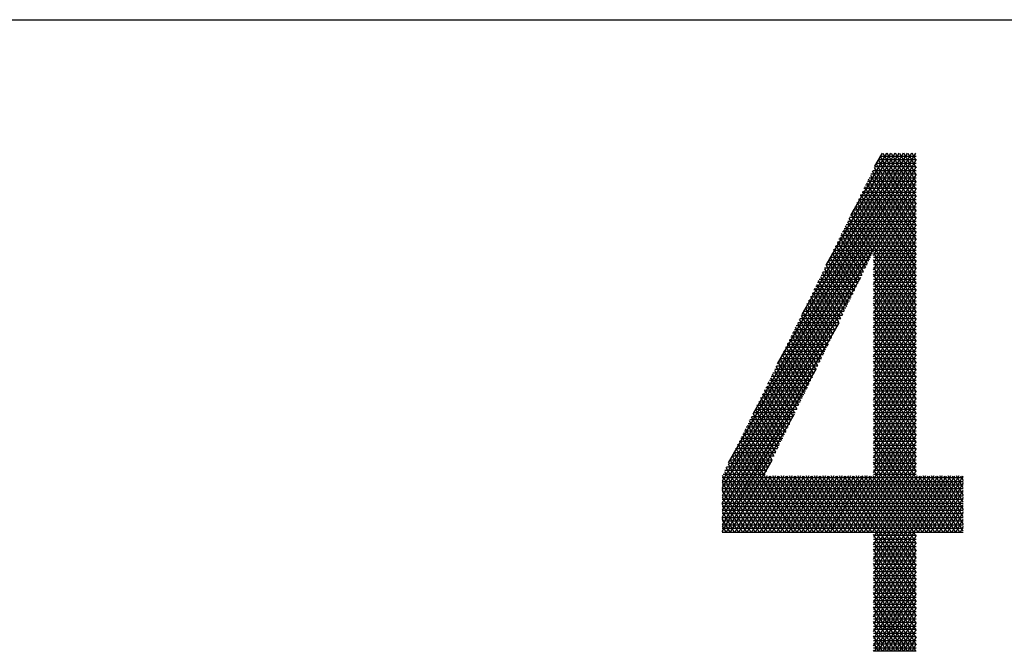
# Model space of a CAD drawing. Header units: millimetres. Extents: x 981 to 1872, y 361 to 991.
# Tile 27 of 62: x 1478 to 1499, y 378 to 391. Entities that reach past the tile are written whole.
import ezdxf

# ---------------------------------------------------------------- set-up
doc = ezdxf.new("R2010")
doc.units = ezdxf.units.MM
doc.header["$LTSCALE"] = 46.2
doc.layers.add('1', color=7, linetype='CONTINUOUS')

msp = doc.modelspace()

# ---------------------------------------------------------------- linework, layer by layer
at = {"layer": '1', "linetype": 'Continuous'}
for p, q in [((1010.895, 391.183), (1841.895, 391.183)), ((1497.141, 388.369), (1493.148, 381.452)), ((1493.148, 381.3), (1497.229, 388.369)), ((1493.284, 381.841), (1497.053, 388.369)), ((1496.965, 388.369), (1493.798, 382.883)), ((1494.312, 383.926), (1496.877, 388.369)), ((1496.789, 388.369), (1494.826, 384.969)), ((1495.34, 386.011), (1496.701, 388.369)), ((1496.613, 388.369), (1495.854, 387.054)), ((1496.368, 388.096), (1496.525, 388.369)), ((1496.472, 388.308), (1497.239, 388.308)), ((1497.239, 386.997), (1496.477, 388.317)), ((1496.535, 388.369), (1497.239, 387.149)), ((1497.239, 387.302), (1496.623, 388.369)), ((1496.711, 388.369), (1497.239, 387.454)), ((1497.239, 387.607), (1496.799, 388.369)), ((1496.887, 388.369), (1497.239, 387.759)), ((1497.239, 387.911), (1496.975, 388.369)), ((1497.063, 388.369), (1497.239, 388.064)), ((1497.239, 388.216), (1497.151, 388.369)), ((1497.239, 388.234), (1493.148, 381.148)), ((1493.148, 380.995), (1497.239, 388.081)), ((1496.355, 388.071), (1497.239, 386.54)), ((1497.239, 388.08), (1496.36, 388.08)), ((1497.239, 386.692), (1496.396, 388.153)), ((1496.397, 388.156), (1497.239, 388.156)), ((1497.239, 388.232), (1496.435, 388.232)), ((1496.436, 388.235), (1497.239, 386.845)), ((1497.239, 387.929), (1493.148, 380.843)), ((1496.247, 387.851), (1497.239, 387.851)), ((1496.274, 387.906), (1497.239, 386.235)), ((1497.239, 387.927), (1496.285, 387.927)), ((1497.239, 386.387), (1496.315, 387.988)), ((1496.322, 388.003), (1497.239, 388.003)), ((1497.239, 387.622), (1496.134, 387.622)), ((1497.239, 385.778), (1496.153, 387.66)), ((1496.172, 387.699), (1497.239, 387.699)), ((1496.193, 387.742), (1497.239, 385.93)), ((1497.239, 387.775), (1496.21, 387.775)), ((1497.239, 386.082), (1496.234, 387.824)), ((1496.337, 386.213), (1497.239, 387.776)), ((1497.239, 387.624), (1496.337, 386.061)), ((1497.239, 387.47), (1496.059, 387.47)), ((1497.239, 385.473), (1496.072, 387.495)), ((1496.097, 387.546), (1497.239, 387.546)), ((1496.112, 387.577), (1497.239, 385.625)), ((1496.337, 385.908), (1497.239, 387.472)), ((1495.947, 387.241), (1497.239, 387.241)), ((1495.95, 387.248), (1497.239, 385.015)), ((1497.239, 387.318), (1495.984, 387.318)), ((1497.239, 385.168), (1495.991, 387.331)), ((1496.022, 387.394), (1497.239, 387.394)), ((1496.031, 387.413), (1497.239, 385.32)), ((1497.239, 387.319), (1496.337, 385.756)), ((1496.29, 386.202), (1495.828, 387.002)), ((1497.239, 387.013), (1495.834, 387.013)), ((1495.869, 387.084), (1496.33, 386.285)), ((1495.871, 387.089), (1497.239, 387.089)), ((1497.239, 387.165), (1495.909, 387.165)), ((1497.239, 384.863), (1495.91, 387.166)), ((1496.337, 385.604), (1497.239, 387.167)), ((1497.239, 387.014), (1496.337, 385.451)), ((1496.21, 386.037), (1495.747, 386.837)), ((1497.239, 386.86), (1495.759, 386.86)), ((1495.788, 386.92), (1496.25, 386.12)), ((1495.796, 386.937), (1497.239, 386.937)), ((1496.337, 385.299), (1497.239, 386.862)), ((1495.626, 386.591), (1496.089, 385.789)), ((1495.646, 386.632), (1497.239, 386.632)), ((1496.129, 385.871), (1495.666, 386.673)), ((1497.239, 386.708), (1495.684, 386.708)), ((1495.707, 386.755), (1496.169, 385.954)), ((1495.721, 386.784), (1497.239, 386.784)), ((1497.239, 386.709), (1496.337, 385.146)), ((1497.239, 386.403), (1495.533, 386.403)), ((1495.545, 386.426), (1496.008, 385.623)), ((1495.571, 386.479), (1497.239, 386.479)), ((1496.049, 385.706), (1495.585, 386.508)), ((1497.239, 386.556), (1495.608, 386.556)), ((1496.337, 384.994), (1497.239, 386.557)), ((1497.239, 386.405), (1496.337, 384.841)), ((1495.421, 386.175), (1496.276, 386.175)), ((1495.888, 385.375), (1495.423, 386.18)), ((1496.314, 386.251), (1495.458, 386.251)), ((1495.464, 386.262), (1495.928, 385.458)), ((1495.496, 386.327), (1497.239, 386.327)), ((1495.968, 385.54), (1495.504, 386.344)), ((1496.337, 386.274), (1497.239, 384.711)), ((1496.337, 384.689), (1497.239, 386.252)), ((1497.239, 386.251), (1496.337, 386.251)), ((1496.337, 386.175), (1497.239, 386.175)), ((1495.807, 385.209), (1495.342, 386.015)), ((1495.346, 386.022), (1496.202, 386.022)), ((1496.239, 386.098), (1495.383, 386.098)), ((1495.383, 386.097), (1495.848, 385.292)), ((1497.239, 384.558), (1496.337, 386.121)), ((1497.239, 386.1), (1496.337, 384.537)), ((1497.239, 386.098), (1496.337, 386.098)), ((1496.337, 386.022), (1497.239, 386.022)), ((1496.337, 385.969), (1497.239, 384.406)), ((1493.148, 380.69), (1496.074, 385.758)), ((1495.221, 385.768), (1495.687, 384.961)), ((1496.091, 385.794), (1495.233, 385.794)), ((1495.727, 385.044), (1495.261, 385.851)), ((1495.27, 385.87), (1496.128, 385.87)), ((1495.302, 385.933), (1495.767, 385.127)), ((1496.165, 385.946), (1495.308, 385.946)), ((1496.337, 384.384), (1497.239, 385.947)), ((1497.239, 385.946), (1496.337, 385.946)), ((1496.337, 385.87), (1497.239, 385.87)), ((1497.239, 384.253), (1496.337, 385.816)), ((1497.239, 385.795), (1496.337, 384.232)), ((1497.239, 385.794), (1496.337, 385.794)), ((1495.12, 385.565), (1495.98, 385.565)), ((1495.139, 385.604), (1495.606, 384.796)), ((1496.017, 385.641), (1495.158, 385.641)), ((1495.646, 384.878), (1495.18, 385.686)), ((1495.195, 385.717), (1496.054, 385.717)), ((1496.337, 385.717), (1497.239, 385.717)), ((1496.337, 385.664), (1497.239, 384.101)), ((1496.337, 384.079), (1497.239, 385.642)), ((1497.239, 385.641), (1496.337, 385.641)), ((1496.337, 385.565), (1497.239, 385.565)), ((1495.485, 384.547), (1495.018, 385.357)), ((1495.045, 385.413), (1495.906, 385.413)), ((1495.058, 385.44), (1495.526, 384.63)), ((1495.943, 385.489), (1495.083, 385.489)), ((1495.566, 384.713), (1495.099, 385.522)), ((1497.239, 383.948), (1496.337, 385.512)), ((1497.239, 385.49), (1496.337, 383.927)), ((1497.239, 385.489), (1496.337, 385.489)), ((1496.337, 385.413), (1497.239, 385.413)), ((1496.337, 385.359), (1497.239, 383.796)), ((1496.337, 383.774), (1497.239, 385.338)), ((1495.795, 385.184), (1494.932, 385.184)), ((1495.405, 384.382), (1494.937, 385.193)), ((1494.97, 385.26), (1495.832, 385.26)), ((1494.977, 385.275), (1495.445, 384.465)), ((1495.869, 385.336), (1495.008, 385.336)), ((1497.239, 385.336), (1496.337, 385.336)), ((1496.337, 385.26), (1497.239, 385.26)), ((1497.239, 383.644), (1496.337, 385.207)), ((1497.239, 385.185), (1496.337, 383.622)), ((1497.239, 385.184), (1496.337, 385.184)), ((1494.815, 384.946), (1495.284, 384.134)), ((1494.82, 384.955), (1495.684, 384.955)), ((1495.325, 384.216), (1494.856, 385.028)), ((1495.721, 385.032), (1494.857, 385.032)), ((1494.895, 385.108), (1495.758, 385.108)), ((1494.896, 385.111), (1495.365, 384.299)), ((1496.337, 385.108), (1497.239, 385.108)), ((1496.337, 385.054), (1497.239, 383.491)), ((1496.337, 383.47), (1497.239, 385.033)), ((1497.239, 385.032), (1496.337, 385.032)), ((1496.337, 384.955), (1497.239, 384.955)), ((1495.605, 384.793), (1493.148, 380.538)), ((1495.573, 384.727), (1494.707, 384.727)), ((1494.734, 384.782), (1495.204, 383.968)), ((1494.745, 384.803), (1495.61, 384.803)), ((1495.244, 384.051), (1494.775, 384.864)), ((1495.647, 384.879), (1494.782, 384.879)), ((1497.239, 383.339), (1496.337, 384.902)), ((1497.239, 384.88), (1496.337, 383.317)), ((1497.239, 384.879), (1496.337, 384.879)), ((1496.337, 384.803), (1497.239, 384.803)), ((1496.337, 384.749), (1497.239, 383.186)), ((1496.337, 383.165), (1497.239, 384.728)), ((1497.239, 384.727), (1496.337, 384.727)), ((1495.083, 383.72), (1494.613, 384.535)), ((1495.499, 384.574), (1494.632, 384.574)), ((1494.653, 384.617), (1495.123, 383.803)), ((1494.669, 384.651), (1495.536, 384.651)), ((1495.164, 383.885), (1494.694, 384.7)), ((1496.337, 384.651), (1497.239, 384.651)), ((1497.239, 383.034), (1496.337, 384.597)), ((1497.239, 384.575), (1496.337, 383.012)), ((1497.239, 384.574), (1496.337, 384.574)), ((1494.519, 384.346), (1495.387, 384.346)), ((1495.003, 383.554), (1494.531, 384.371)), ((1495.425, 384.422), (1494.557, 384.422)), ((1494.572, 384.453), (1495.043, 383.637)), ((1494.594, 384.498), (1495.462, 384.498)), ((1496.337, 384.498), (1497.239, 384.498)), ((1496.337, 384.445), (1497.239, 382.881)), ((1496.337, 382.86), (1497.239, 384.423)), ((1497.239, 384.422), (1496.337, 384.422)), ((1496.337, 384.346), (1497.239, 384.346)), ((1495.276, 384.117), (1494.406, 384.117)), ((1494.41, 384.124), (1494.882, 383.306)), ((1494.444, 384.193), (1495.313, 384.193)), ((1494.922, 383.389), (1494.45, 384.206)), ((1495.35, 384.27), (1494.482, 384.27)), ((1494.491, 384.288), (1494.963, 383.472)), ((1497.239, 382.729), (1496.337, 384.292)), ((1497.239, 384.271), (1496.337, 382.707)), ((1497.239, 384.27), (1496.337, 384.27)), ((1496.337, 384.193), (1497.239, 384.193)), ((1496.337, 384.14), (1497.239, 382.577)), ((1496.337, 382.555), (1497.239, 384.118)), ((1497.239, 384.117), (1496.337, 384.117)), ((1494.294, 383.889), (1495.165, 383.889)), ((1494.329, 383.96), (1494.802, 383.141)), ((1495.202, 383.965), (1494.331, 383.965)), ((1494.842, 383.223), (1494.369, 384.042)), ((1494.369, 384.041), (1495.239, 384.041)), ((1496.337, 384.041), (1497.239, 384.041)), ((1497.239, 382.424), (1496.337, 383.987)), ((1497.239, 383.966), (1496.337, 382.403)), ((1497.239, 383.965), (1496.337, 383.965)), ((1496.337, 383.889), (1497.239, 383.889)), ((1493.148, 380.386), (1495.136, 383.829)), ((1494.681, 382.892), (1494.207, 383.713)), ((1494.219, 383.736), (1495.091, 383.736)), ((1494.248, 383.795), (1494.721, 382.975)), ((1495.128, 383.812), (1494.256, 383.812)), ((1494.761, 383.058), (1494.288, 383.877)), ((1496.337, 383.835), (1497.239, 382.272)), ((1496.337, 382.25), (1497.239, 383.813)), ((1497.239, 383.812), (1496.337, 383.812)), ((1496.337, 383.736), (1497.239, 383.736)), ((1497.239, 382.119), (1496.337, 383.682)), ((1494.98, 383.508), (1494.106, 383.508)), ((1494.601, 382.727), (1494.126, 383.548)), ((1494.144, 383.584), (1495.017, 383.584)), ((1494.167, 383.631), (1494.641, 382.81)), ((1495.054, 383.66), (1494.181, 383.66)), ((1497.239, 383.661), (1496.337, 382.098)), ((1497.239, 383.66), (1496.337, 383.66)), ((1496.337, 383.584), (1497.239, 383.584)), ((1496.337, 383.53), (1497.239, 381.967)), ((1497.239, 383.508), (1496.337, 383.508)), ((1496.337, 381.945), (1497.239, 383.508)), ((1493.993, 383.279), (1494.869, 383.279)), ((1494.005, 383.302), (1494.48, 382.479)), ((1494.906, 383.355), (1494.031, 383.355)), ((1494.52, 382.561), (1494.045, 383.384)), ((1494.068, 383.431), (1494.943, 383.431)), ((1494.086, 383.466), (1494.56, 382.644)), ((1496.337, 383.431), (1497.239, 383.431)), ((1497.239, 381.814), (1496.337, 383.378)), ((1497.239, 383.356), (1496.337, 381.793)), ((1497.239, 383.355), (1496.337, 383.355)), ((1496.337, 383.279), (1497.239, 383.279)), ((1494.359, 382.23), (1493.883, 383.055)), ((1493.918, 383.127), (1494.795, 383.127)), ((1493.923, 383.137), (1494.399, 382.313)), ((1494.832, 383.203), (1493.956, 383.203)), ((1494.44, 382.396), (1493.964, 383.22)), ((1496.337, 383.225), (1497.239, 381.662)), ((1496.337, 381.641), (1497.239, 383.204)), ((1497.239, 383.203), (1496.337, 383.203)), ((1496.337, 383.127), (1497.239, 383.127)), ((1497.89, 380.383), (1496.337, 383.073)), ((1494.668, 382.865), (1493.235, 380.383)), ((1494.279, 382.065), (1493.802, 382.891)), ((1494.684, 382.898), (1493.805, 382.898)), ((1493.842, 382.973), (1494.319, 382.148)), ((1493.843, 382.974), (1494.721, 382.974)), ((1494.758, 383.05), (1493.881, 383.05)), ((1497.239, 383.051), (1495.699, 380.383)), ((1495.787, 380.383), (1497.239, 382.899)), ((1497.239, 383.05), (1496.337, 383.05)), ((1496.337, 382.974), (1497.239, 382.974)), ((1496.337, 382.92), (1497.802, 380.383)), ((1497.239, 382.898), (1496.337, 382.898)), ((1493.68, 382.644), (1494.158, 381.816)), ((1493.693, 382.669), (1494.573, 382.669)), ((1494.198, 381.899), (1493.721, 382.726)), ((1494.61, 382.746), (1493.73, 382.746)), ((1493.761, 382.808), (1494.238, 381.982)), ((1493.768, 382.822), (1494.647, 382.822)), ((1497.239, 382.746), (1495.875, 380.383)), ((1496.337, 382.822), (1497.239, 382.822)), ((1497.714, 380.383), (1496.337, 382.768)), ((1497.239, 382.746), (1496.337, 382.746)), ((1496.337, 382.669), (1497.239, 382.669)), ((1494.461, 382.441), (1493.58, 382.441)), ((1493.599, 382.48), (1494.078, 381.651)), ((1493.618, 382.517), (1494.499, 382.517)), ((1494.118, 381.734), (1493.64, 382.562)), ((1494.536, 382.593), (1493.655, 382.593)), ((1495.963, 380.383), (1497.239, 382.594)), ((1497.239, 382.442), (1496.051, 380.383)), ((1496.337, 382.616), (1497.626, 380.383)), ((1497.239, 382.593), (1496.337, 382.593)), ((1496.337, 382.517), (1497.239, 382.517)), ((1497.538, 380.383), (1496.337, 382.463)), ((1497.239, 382.441), (1496.337, 382.441)), ((1494.546, 380.383), (1493.478, 382.233)), ((1494.387, 382.288), (1493.505, 382.288)), ((1493.518, 382.315), (1494.634, 380.383)), ((1493.543, 382.365), (1494.424, 382.365)), ((1494.037, 381.568), (1493.559, 382.397)), ((1496.139, 380.383), (1497.239, 382.289)), ((1496.337, 382.365), (1497.239, 382.365)), ((1496.337, 382.311), (1497.45, 380.383)), ((1497.239, 382.288), (1496.337, 382.288)), ((1493.392, 382.06), (1494.276, 382.06)), ((1494.37, 380.383), (1493.397, 382.068)), ((1494.313, 382.136), (1493.43, 382.136)), ((1493.437, 382.151), (1494.458, 380.383)), ((1493.467, 382.212), (1494.35, 382.212)), ((1497.239, 382.137), (1496.227, 380.383)), ((1496.337, 382.212), (1497.239, 382.212)), ((1497.362, 380.383), (1496.337, 382.158)), ((1497.239, 382.136), (1496.337, 382.136)), ((1496.337, 382.06), (1497.239, 382.06)), ((1493.275, 381.822), (1494.106, 380.383)), ((1494.165, 381.831), (1493.28, 381.831)), ((1494.194, 380.383), (1493.316, 381.904)), ((1493.317, 381.907), (1494.202, 381.907)), ((1493.323, 380.383), (1494.199, 381.901)), ((1494.239, 381.984), (1493.355, 381.984)), ((1493.356, 381.986), (1494.282, 380.383)), ((1496.315, 380.383), (1497.239, 381.984)), ((1496.337, 382.006), (1497.274, 380.383)), ((1497.239, 381.984), (1496.337, 381.984)), ((1496.337, 381.907), (1497.239, 381.907)), ((1497.239, 380.29), (1496.337, 381.853)), ((1497.239, 381.832), (1496.337, 380.269)), ((1497.239, 381.831), (1496.337, 381.831)), ((1493.167, 381.603), (1494.054, 381.603)), ((1493.194, 381.657), (1493.93, 380.383)), ((1494.091, 381.679), (1493.204, 381.679)), ((1494.018, 380.383), (1493.234, 381.74)), ((1493.242, 381.755), (1494.128, 381.755)), ((1496.337, 381.755), (1497.239, 381.755)), ((1496.337, 381.701), (1497.239, 380.138)), ((1497.239, 381.679), (1496.337, 381.679)), ((1496.337, 380.116), (1497.239, 381.679)), ((1496.337, 381.603), (1497.239, 381.603)), ((1498.232, 381.526), (1493.148, 381.526)), ((1493.148, 381.45), (1498.232, 381.45)), ((1493.148, 381.432), (1493.754, 380.383)), ((1493.842, 380.383), (1493.153, 381.575)), ((1494.093, 381.565), (1493.411, 380.383)), ((1493.499, 380.383), (1494.181, 381.565)), ((1494.269, 381.565), (1493.587, 380.383)), ((1493.675, 380.383), (1494.357, 381.565)), ((1494.445, 381.565), (1493.763, 380.383)), ((1493.851, 380.383), (1494.533, 381.565)), ((1494.621, 381.565), (1493.939, 380.383)), ((1494.027, 380.383), (1494.709, 381.565)), ((1494.722, 380.383), (1494.04, 381.565)), ((1494.797, 381.565), (1494.115, 380.383)), ((1494.128, 381.565), (1494.81, 380.383)), ((1494.203, 380.383), (1494.885, 381.565)), ((1494.898, 380.383), (1494.216, 381.565)), ((1494.973, 381.565), (1494.291, 380.383)), ((1494.304, 381.565), (1494.986, 380.383)), ((1494.379, 380.383), (1495.061, 381.565)), ((1495.074, 380.383), (1494.392, 381.565)), ((1495.149, 381.565), (1494.467, 380.383)), ((1494.48, 381.565), (1495.162, 380.383)), ((1494.555, 380.383), (1495.237, 381.565)), ((1495.25, 380.383), (1494.568, 381.565)), ((1495.325, 381.565), (1494.643, 380.383)), ((1494.656, 381.565), (1495.338, 380.383)), ((1494.731, 380.383), (1495.413, 381.565)), ((1495.426, 380.383), (1494.744, 381.565)), ((1495.501, 381.565), (1494.819, 380.383)), ((1494.832, 381.565), (1495.514, 380.383)), ((1494.907, 380.383), (1495.589, 381.565)), ((1495.602, 380.383), (1494.92, 381.565)), ((1495.677, 381.565), (1494.995, 380.383)), ((1495.008, 381.565), (1495.69, 380.383)), ((1495.083, 380.383), (1495.765, 381.565)), ((1495.778, 380.383), (1495.096, 381.565)), ((1495.853, 381.565), (1495.171, 380.383)), ((1495.184, 381.565), (1495.866, 380.383)), ((1495.259, 380.383), (1495.941, 381.565)), ((1495.954, 380.383), (1495.272, 381.565)), ((1496.029, 381.565), (1495.347, 380.383)), ((1495.36, 381.565), (1496.042, 380.383)), ((1495.435, 380.383), (1496.117, 381.565)), ((1496.13, 380.383), (1495.448, 381.565)), ((1496.205, 381.565), (1495.523, 380.383)), ((1495.536, 381.565), (1496.218, 380.383)), ((1495.611, 380.383), (1496.293, 381.565)), ((1496.306, 380.383), (1495.624, 381.565)), ((1495.712, 381.565), (1497.239, 378.918)), ((1497.239, 379.071), (1495.8, 381.565)), ((1495.888, 381.565), (1497.239, 379.223)), ((1497.239, 379.376), (1495.976, 381.565)), ((1496.064, 381.565), (1497.239, 379.528)), ((1497.239, 379.681), (1496.152, 381.565)), ((1496.24, 381.565), (1497.239, 379.833)), ((1497.239, 379.985), (1496.328, 381.565)), ((1497.261, 381.565), (1496.337, 379.964)), ((1496.337, 379.811), (1497.349, 381.565)), ((1497.437, 381.565), (1496.337, 379.659)), ((1496.337, 379.507), (1497.525, 381.565)), ((1497.613, 381.565), (1496.337, 379.354)), ((1496.337, 379.202), (1497.701, 381.565)), ((1497.789, 381.565), (1496.337, 379.049)), ((1496.337, 378.897), (1497.877, 381.565)), ((1497.965, 381.565), (1497.283, 380.383)), ((1497.296, 381.565), (1497.978, 380.383)), ((1497.371, 380.383), (1498.053, 381.565)), ((1498.066, 380.383), (1497.384, 381.565)), ((1498.141, 381.565), (1497.459, 380.383)), ((1497.472, 381.565), (1498.154, 380.383)), ((1497.547, 380.383), (1498.229, 381.565)), ((1498.232, 380.4), (1497.56, 381.565)), ((1498.232, 381.417), (1497.635, 380.383)), ((1497.648, 381.565), (1498.232, 380.552)), ((1498.232, 380.705), (1497.736, 381.565)), ((1497.824, 381.565), (1498.232, 380.857)), ((1498.232, 381.01), (1497.912, 381.565)), ((1498, 381.565), (1498.232, 381.162)), ((1498.232, 381.314), (1498.088, 381.565)), ((1498.176, 381.565), (1498.232, 381.467)), ((1498.232, 381.374), (1493.148, 381.374)), ((1493.148, 381.298), (1498.232, 381.298)), ((1493.666, 380.383), (1493.148, 381.279)), ((1498.232, 381.222), (1493.148, 381.222)), ((1497.723, 380.383), (1498.232, 381.265)), ((1493.148, 381.145), (1498.232, 381.145)), ((1493.148, 381.127), (1493.578, 380.383)), ((1498.232, 381.069), (1493.148, 381.069)), ((1493.148, 380.993), (1498.232, 380.993)), ((1498.232, 381.112), (1497.811, 380.383)), ((1493.49, 380.383), (1493.148, 380.974)), ((1498.232, 380.917), (1493.148, 380.917)), ((1493.148, 380.841), (1498.232, 380.841)), ((1493.148, 380.822), (1493.402, 380.383)), ((1497.899, 380.383), (1498.232, 380.96)), ((1498.232, 380.808), (1497.987, 380.383)), ((1498.232, 380.764), (1493.148, 380.764)), ((1493.148, 380.688), (1498.232, 380.688)), ((1493.314, 380.383), (1493.148, 380.67)), ((1498.232, 380.612), (1493.148, 380.612)), ((1498.075, 380.383), (1498.232, 380.655)), ((1493.148, 380.536), (1498.232, 380.536)), ((1493.148, 380.517), (1493.226, 380.383)), ((1498.232, 380.46), (1493.148, 380.46)), ((1493.148, 380.383), (1498.232, 380.383)), ((1498.232, 380.503), (1498.163, 380.383)), ((1497.239, 378.766), (1496.337, 380.329)), ((1497.239, 380.308), (1496.337, 378.744)), ((1497.239, 380.307), (1496.337, 380.307)), ((1496.337, 380.231), (1497.239, 380.231)), ((1496.337, 380.177), (1497.239, 378.614)), ((1497.239, 380.155), (1496.337, 380.155)), ((1496.337, 378.592), (1497.239, 380.155)), ((1496.337, 380.079), (1497.239, 380.079)), ((1497.239, 378.461), (1496.337, 380.024)), ((1497.239, 380.003), (1496.337, 378.44)), ((1497.239, 380.002), (1496.337, 380.002)), ((1496.337, 379.926), (1497.239, 379.926)), ((1496.337, 379.872), (1497.239, 378.309)), ((1497.239, 379.85), (1496.337, 379.85)), ((1496.337, 378.287), (1497.239, 379.85)), ((1496.337, 379.774), (1497.239, 379.774)), ((1497.239, 378.156), (1496.337, 379.719)), ((1497.239, 379.698), (1496.337, 379.698)), ((1497.239, 379.698), (1496.337, 378.135)), ((1496.337, 379.621), (1497.239, 379.621)), ((1496.337, 379.567), (1497.239, 378.004)), ((1497.239, 379.545), (1496.337, 379.545)), ((1496.337, 377.982), (1497.239, 379.545)), ((1496.337, 379.469), (1497.239, 379.469)), ((1497.229, 377.869), (1496.337, 379.415)), ((1497.239, 379.393), (1496.337, 379.393)), ((1496.337, 379.317), (1497.239, 379.317)), ((1497.239, 379.393), (1496.359, 377.869)), ((1496.337, 379.262), (1497.141, 377.869)), ((1497.239, 379.24), (1496.337, 379.24)), ((1496.337, 379.164), (1497.239, 379.164)), ((1497.053, 377.869), (1496.337, 379.11)), ((1496.447, 377.869), (1497.239, 379.241)), ((1497.239, 379.088), (1496.337, 379.088)), ((1496.337, 379.012), (1497.239, 379.012)), ((1496.337, 378.957), (1496.965, 377.869)), ((1497.239, 378.936), (1496.337, 378.936)), ((1497.239, 379.088), (1496.535, 377.869)), ((1496.623, 377.869), (1497.239, 378.936)), ((1496.337, 378.859), (1497.239, 378.859)), ((1496.877, 377.869), (1496.337, 378.805)), ((1497.239, 378.783), (1496.337, 378.783)), ((1496.337, 378.707), (1497.239, 378.707)), ((1497.239, 378.783), (1496.711, 377.869)), ((1496.337, 378.652), (1496.789, 377.869)), ((1497.239, 378.631), (1496.337, 378.631)), ((1496.337, 378.555), (1497.239, 378.555)), ((1496.701, 377.869), (1496.337, 378.5)), ((1496.799, 377.869), (1497.239, 378.631)), ((1497.239, 378.478), (1496.337, 378.478)), ((1496.337, 378.402), (1497.239, 378.402)), ((1496.337, 378.348), (1496.613, 377.869)), ((1497.239, 378.326), (1496.337, 378.326)), ((1497.239, 378.478), (1496.887, 377.869)), ((1496.975, 377.869), (1497.239, 378.326)), ((1496.337, 378.25), (1497.239, 378.25)), ((1496.525, 377.869), (1496.337, 378.195)), ((1497.239, 378.174), (1496.337, 378.174)), ((1496.337, 378.097), (1497.239, 378.097)), ((1497.239, 378.174), (1497.063, 377.869)), ((1496.337, 378.043), (1496.437, 377.869)), ((1497.239, 378.021), (1496.337, 378.021)), ((1496.337, 377.945), (1497.239, 377.945)), ((1496.349, 377.869), (1496.337, 377.89)), ((1497.239, 377.869), (1496.337, 377.869)), ((1497.151, 377.869), (1497.239, 378.021))]:
    msp.add_line(p, q, dxfattribs=at)

doc.saveas('drawing.dxf')
